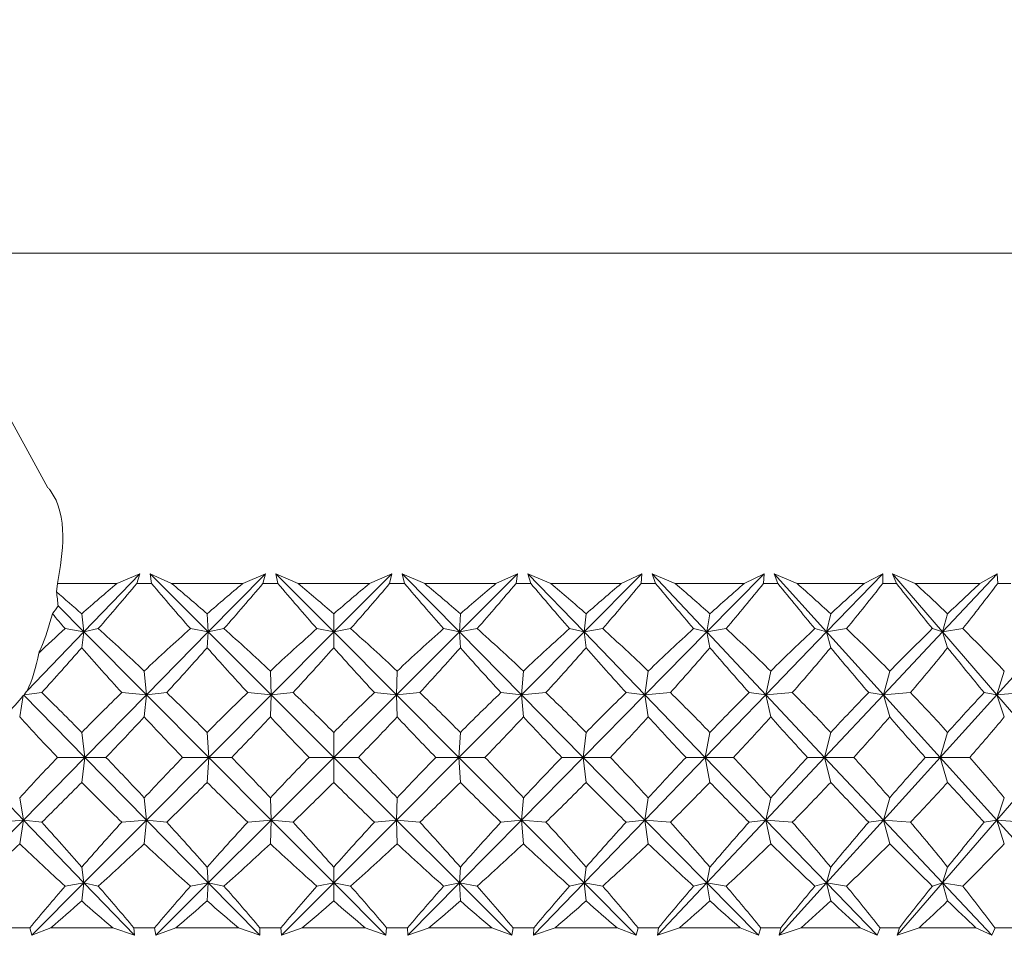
# Model space of a CAD drawing. Header units: inches. Extents: x -4.2 to 22.3, y -10.2 to 17.4.
# Tile 7 of 121: x -1.297 to -0.739, y -2.545 to -2.026. Entities that reach past the tile are written whole.
import ezdxf

# ---------------------------------------------------------------- set-up
doc = ezdxf.new("R2010")
doc.units = ezdxf.units.IN
doc.header["$MEASUREMENT"] = 0

msp = doc.modelspace()

# ---------------------------------------------------------------- linework, layer by layer
at = {"color": 7, "linetype": 'Continuous', "lineweight": 15}
for p, q in [((-1.28094, -2.29136), (-1.42604, -2.0262)), ((-1.35362, -2.15853), (-0.42112, -2.15853)), ((-1.26046, -2.37294), (-1.2288, -2.34002)), ((-1.24179, -2.34553), (-1.2288, -2.34002)), ((-1.23049, -2.34553), (-1.2288, -2.34002)), ((-1.21079, -2.34553), (-1.22292, -2.34002)), ((-1.22213, -2.34553), (-1.22292, -2.34002)), ((-1.19001, -2.37294), (-1.22292, -2.34002)), ((-1.19001, -2.37294), (-1.15766, -2.34002)), ((-1.1705, -2.34553), (-1.15766, -2.34002)), ((-1.15908, -2.34553), (-1.15766, -2.34002)), ((-1.13922, -2.34553), (-1.15174, -2.34002)), ((-1.15064, -2.34553), (-1.15174, -2.34002)), ((-1.11893, -2.37294), (-1.15174, -2.34002)), ((-1.11893, -2.37294), (-1.08617, -2.34002)), ((-1.09874, -2.34553), (-1.08617, -2.34002)), ((-1.08731, -2.34553), (-1.08617, -2.34002)), ((-1.06744, -2.34553), (-1.08024, -2.34002)), ((-1.07886, -2.34553), (-1.08024, -2.34002)), ((-1.04781, -2.37294), (-1.08024, -2.34002)), ((-1.04781, -2.37294), (-1.01489, -2.34002)), ((-1.0271, -2.34553), (-1.01489, -2.34002)), ((-1.01574, -2.34553), (-1.01489, -2.34002)), ((-0.99603, -2.34553), (-1.009, -2.34002)), ((-1.00735, -2.34553), (-1.009, -2.34002)), ((-0.97721, -2.37294), (-1.009, -2.34002)), ((-0.97721, -2.37294), (-0.94441, -2.34002)), ((-0.95615, -2.34553), (-0.94441, -2.34002)), ((-0.94495, -2.34553), (-0.94441, -2.34002)), ((-0.92556, -2.34553), (-0.93861, -2.34002)), ((-0.9367, -2.34553), (-0.93861, -2.34002)), ((-0.90771, -2.37294), (-0.93861, -2.34002)), ((-0.90771, -2.37294), (-0.87528, -2.34002)), ((-0.88646, -2.34553), (-0.87528, -2.34002)), ((-0.87552, -2.34553), (-0.87528, -2.34002)), ((-0.8566, -2.34553), (-0.86962, -2.34002)), ((-0.86746, -2.34553), (-0.86962, -2.34002)), ((-0.83986, -2.37294), (-0.86962, -2.34002)), ((-0.83986, -2.37294), (-0.80807, -2.34002)), ((-0.8186, -2.34553), (-0.80807, -2.34002)), ((-0.808, -2.34553), (-0.80807, -2.34002)), ((-0.78971, -2.34553), (-0.80259, -2.34002)), ((-0.80021, -2.34553), (-0.80259, -2.34002)), ((-0.77421, -2.37294), (-0.80259, -2.34002)), ((-0.77421, -2.37294), (-0.74331, -2.34002)), ((-0.75312, -2.34553), (-0.74331, -2.34002)), ((-0.74294, -2.34553), (-0.74331, -2.34002)), ((-1.27549, -2.34553), (-1.27601, -2.35028)), ((-1.24179, -2.34553), (-1.27549, -2.34553)), ((-1.22213, -2.34553), (-1.23049, -2.34553)), ((-1.1705, -2.34553), (-1.21079, -2.34553)), ((-1.15064, -2.34553), (-1.15908, -2.34553)), ((-1.09874, -2.34553), (-1.13922, -2.34553)), ((-1.07886, -2.34553), (-1.08731, -2.34553)), ((-1.0271, -2.34553), (-1.06744, -2.34553)), ((-1.00735, -2.34553), (-1.01574, -2.34553)), ((-0.95615, -2.34553), (-0.99603, -2.34553)), ((-0.9367, -2.34553), (-0.94495, -2.34553)), ((-0.88646, -2.34553), (-0.92556, -2.34553)), ((-0.86746, -2.34553), (-0.87552, -2.34553)), ((-0.8186, -2.34553), (-0.8566, -2.34553)), ((-0.80021, -2.34553), (-0.808, -2.34553)), ((-0.75312, -2.34553), (-0.78971, -2.34553)), ((-0.73547, -2.34553), (-0.74294, -2.34553)), ((-1.26046, -2.37294), (-1.27505, -2.35828)), ((-1.26046, -2.37294), (-1.26173, -2.36274)), ((-1.19001, -2.37294), (-1.19067, -2.36274)), ((-1.11893, -2.37294), (-1.11898, -2.36274)), ((-1.04781, -2.37294), (-1.04725, -2.36274)), ((-0.97721, -2.37294), (-0.97604, -2.36274)), ((-0.90771, -2.37294), (-0.90595, -2.36274)), ((-0.83986, -2.37294), (-0.83752, -2.36274)), ((-0.77421, -2.37294), (-0.77131, -2.36274)), ((-1.29268, -2.40642), (-1.26046, -2.37294)), ((-1.26046, -2.37294), (-1.2711, -2.37112)), ((-1.26046, -2.37294), (-1.26173, -2.38191)), ((-1.26046, -2.37294), (-1.25234, -2.37112)), ((-1.22501, -2.40856), (-1.26046, -2.37294)), ((-1.22501, -2.40856), (-1.19001, -2.37294)), ((-1.19001, -2.37294), (-1.20016, -2.37112)), ((-1.19001, -2.37294), (-1.19067, -2.38191)), ((-1.19001, -2.37294), (-1.18116, -2.37112)), ((-1.15438, -2.40856), (-1.19001, -2.37294)), ((-1.15438, -2.40856), (-1.11893, -2.37294)), ((-1.11893, -2.37294), (-1.12852, -2.37112)), ((-1.11893, -2.37294), (-1.11898, -2.38191)), ((-1.11893, -2.37294), (-1.10943, -2.37112)), ((-1.08343, -2.40856), (-1.11893, -2.37294)), ((-1.08343, -2.40856), (-1.04781, -2.37294)), ((-1.04781, -2.37294), (-1.05676, -2.37112)), ((-1.04781, -2.37294), (-1.03774, -2.37112)), ((-1.01271, -2.40856), (-1.04781, -2.37294)), ((-1.04781, -2.37294), (-1.04725, -2.38191)), ((-1.01271, -2.40856), (-0.97721, -2.37294)), ((-0.97721, -2.37294), (-0.98546, -2.37112)), ((-0.97721, -2.37294), (-0.96665, -2.37112)), ((-0.97721, -2.37294), (-0.97604, -2.38191)), ((-0.9428, -2.40856), (-0.97721, -2.37294)), ((-0.9428, -2.40856), (-0.90771, -2.37294)), ((-0.90771, -2.37294), (-0.91518, -2.37112)), ((-0.90771, -2.37294), (-0.89674, -2.37112)), ((-0.90771, -2.37294), (-0.90595, -2.38191)), ((-0.87427, -2.40856), (-0.90771, -2.37294)), ((-0.87427, -2.40856), (-0.83986, -2.37294)), ((-0.83986, -2.37294), (-0.8465, -2.37112)), ((-0.83986, -2.37294), (-0.82857, -2.37112)), ((-0.83986, -2.37294), (-0.83752, -2.38191)), ((-0.80765, -2.40856), (-0.83986, -2.37294)), ((-0.80765, -2.40856), (-0.77421, -2.37294)), ((-0.77421, -2.37294), (-0.77996, -2.37112)), ((-0.77421, -2.37294), (-0.7627, -2.37112)), ((-0.77421, -2.37294), (-0.77131, -2.38191)), ((-0.7435, -2.40856), (-0.77421, -2.37294)), ((-0.7435, -2.40856), (-0.7113, -2.37294)), ((-1.22501, -2.40856), (-1.22631, -2.39514)), ((-1.15438, -2.40856), (-1.15486, -2.39514)), ((-1.08343, -2.40856), (-1.08308, -2.39514)), ((-1.01271, -2.40856), (-1.01154, -2.39514)), ((-0.9428, -2.40856), (-0.94082, -2.39514)), ((-0.87427, -2.40856), (-0.87149, -2.39514)), ((-0.80765, -2.40856), (-0.8041, -2.39514)), ((-0.7435, -2.40856), (-0.7392, -2.39514)), ((-1.25987, -2.44404), (-1.29441, -2.40889)), ((-1.29437, -2.40852), (-1.2843, -2.40733)), ((-1.25987, -2.44404), (-1.22501, -2.40856)), ((-1.22501, -2.40856), (-1.23904, -2.40733)), ((-1.22501, -2.40856), (-1.22631, -2.42115)), ((-1.22501, -2.40856), (-1.21356, -2.40733)), ((-1.1897, -2.44404), (-1.22501, -2.40856)), ((-1.1897, -2.44404), (-1.15438, -2.40856)), ((-1.15438, -2.40856), (-1.16771, -2.40733)), ((-1.15438, -2.40856), (-1.15486, -2.42115)), ((-1.15438, -2.40856), (-1.14201, -2.40733)), ((-1.11891, -2.44404), (-1.15438, -2.40856)), ((-1.11891, -2.44404), (-1.08343, -2.40856)), ((-1.08343, -2.40856), (-1.09595, -2.40733)), ((-1.08343, -2.40856), (-1.07023, -2.40733)), ((-1.04807, -2.44404), (-1.08343, -2.40856)), ((-1.08343, -2.40856), (-1.08308, -2.42115)), ((-1.04807, -2.44404), (-1.01271, -2.40856)), ((-1.01271, -2.40856), (-1.02432, -2.40733)), ((-1.01271, -2.40856), (-0.99879, -2.40733)), ((-1.01271, -2.40856), (-1.01154, -2.42115)), ((-0.97776, -2.44404), (-1.01271, -2.40856)), ((-0.97776, -2.44404), (-0.9428, -2.40856)), ((-0.9428, -2.40856), (-0.95341, -2.40733)), ((-0.9428, -2.40856), (-0.92828, -2.40733)), ((-0.9428, -2.40856), (-0.94082, -2.42115)), ((-0.90854, -2.44404), (-0.9428, -2.40856)), ((-0.90854, -2.44404), (-0.87427, -2.40856)), ((-0.87427, -2.40856), (-0.88379, -2.40733)), ((-0.87427, -2.40856), (-0.85925, -2.40733)), ((-0.87427, -2.40856), (-0.87149, -2.42115)), ((-0.84096, -2.44404), (-0.87427, -2.40856)), ((-0.84096, -2.44404), (-0.80765, -2.40856)), ((-0.80765, -2.40856), (-0.81601, -2.40733)), ((-0.80765, -2.40856), (-0.79227, -2.40733)), ((-0.80765, -2.40856), (-0.8041, -2.42115)), ((-0.77558, -2.44404), (-0.80765, -2.40856)), ((-0.77558, -2.44404), (-0.7435, -2.40856)), ((-0.7435, -2.40856), (-0.75062, -2.40733)), ((-0.7435, -2.40856), (-0.72787, -2.40733)), ((-0.7435, -2.40856), (-0.7392, -2.42115)), ((-0.71291, -2.44404), (-0.7435, -2.40856)), ((-1.29481, -2.40905), (-1.29685, -2.42115)), ((-1.25987, -2.44404), (-1.26173, -2.4299)), ((-1.1897, -2.44404), (-1.19067, -2.4299)), ((-1.11891, -2.44404), (-1.11898, -2.4299)), ((-1.04807, -2.44404), (-1.04725, -2.4299)), ((-0.97776, -2.44404), (-0.97604, -2.4299)), ((-0.90854, -2.44404), (-0.90595, -2.4299)), ((-0.84096, -2.44404), (-0.83752, -2.4299)), ((-0.77558, -2.44404), (-0.77131, -2.4299)), ((-1.29473, -2.47952), (-1.32886, -2.44404)), ((-1.29473, -2.47952), (-1.25987, -2.44404)), ((-1.25987, -2.44404), (-1.27543, -2.44404)), ((-1.25987, -2.44404), (-1.26173, -2.45818)), ((-1.22501, -2.47952), (-1.25987, -2.44404)), ((-1.25987, -2.44404), (-1.24798, -2.44404)), ((-1.22501, -2.47952), (-1.1897, -2.44404)), ((-1.1897, -2.44404), (-1.20456, -2.44404)), ((-1.1897, -2.44404), (-1.19067, -2.45818)), ((-1.15438, -2.47952), (-1.1897, -2.44404)), ((-1.1897, -2.44404), (-1.17675, -2.44404)), ((-1.15438, -2.47952), (-1.11891, -2.44404)), ((-1.11891, -2.44404), (-1.13295, -2.44404)), ((-1.11891, -2.44404), (-1.11898, -2.45818)), ((-1.08343, -2.47952), (-1.11891, -2.44404)), ((-1.11891, -2.44404), (-1.10501, -2.44404)), ((-1.08343, -2.47952), (-1.04807, -2.44404)), ((-1.04807, -2.44404), (-1.06118, -2.44404)), ((-1.01271, -2.47952), (-1.04807, -2.44404)), ((-1.04807, -2.44404), (-1.04725, -2.45818)), ((-1.04807, -2.44404), (-1.03333, -2.44404)), ((-1.01271, -2.47952), (-0.97776, -2.44404)), ((-0.97776, -2.44404), (-0.98983, -2.44404)), ((-0.97776, -2.44404), (-0.97604, -2.45818)), ((-0.9428, -2.47952), (-0.97776, -2.44404)), ((-0.97776, -2.44404), (-0.9623, -2.44404)), ((-0.9428, -2.47952), (-0.90854, -2.44404)), ((-0.90854, -2.44404), (-0.91947, -2.44404)), ((-0.90854, -2.44404), (-0.90595, -2.45818)), ((-0.87427, -2.47952), (-0.90854, -2.44404)), ((-0.90854, -2.44404), (-0.89248, -2.44404)), ((-0.87427, -2.47952), (-0.84096, -2.44404)), ((-0.84096, -2.44404), (-0.85067, -2.44404)), ((-0.84096, -2.44404), (-0.83752, -2.45818)), ((-0.80765, -2.47952), (-0.84096, -2.44404)), ((-0.84096, -2.44404), (-0.82444, -2.44404)), ((-0.80765, -2.47952), (-0.77558, -2.44404)), ((-0.77558, -2.44404), (-0.78399, -2.44404)), ((-0.77558, -2.44404), (-0.77131, -2.45818)), ((-0.7435, -2.47952), (-0.77558, -2.44404)), ((-0.77558, -2.44404), (-0.75873, -2.44404)), ((-0.7435, -2.47952), (-0.71291, -2.44404)), ((-1.29473, -2.47952), (-1.29685, -2.46693)), ((-1.22501, -2.47952), (-1.22631, -2.46693)), ((-1.15438, -2.47952), (-1.15486, -2.46693)), ((-1.08343, -2.47952), (-1.08308, -2.46693)), ((-1.01271, -2.47952), (-1.01154, -2.46693)), ((-0.9428, -2.47952), (-0.94082, -2.46693)), ((-0.87427, -2.47952), (-0.87149, -2.46693)), ((-0.80765, -2.47952), (-0.8041, -2.46693)), ((-0.7435, -2.47952), (-0.7392, -2.46693)), ((-1.32974, -2.51514), (-1.29473, -2.47952)), ((-1.29473, -2.47952), (-1.30935, -2.48074)), ((-1.29473, -2.47952), (-1.29685, -2.49293)), ((-1.26046, -2.51514), (-1.29473, -2.47952)), ((-1.29473, -2.47952), (-1.2843, -2.48074)), ((-1.26046, -2.51514), (-1.22501, -2.47952)), ((-1.22501, -2.47952), (-1.23904, -2.48074)), ((-1.22501, -2.47952), (-1.22631, -2.49293)), ((-1.19001, -2.51514), (-1.22501, -2.47952)), ((-1.22501, -2.47952), (-1.21356, -2.48074)), ((-1.19001, -2.51514), (-1.15438, -2.47952)), ((-1.15438, -2.47952), (-1.16771, -2.48074)), ((-1.15438, -2.47952), (-1.15486, -2.49293)), ((-1.11893, -2.51514), (-1.15438, -2.47952)), ((-1.15438, -2.47952), (-1.14201, -2.48074)), ((-1.11893, -2.51514), (-1.08343, -2.47952)), ((-1.08343, -2.47952), (-1.09595, -2.48074)), ((-1.04781, -2.51514), (-1.08343, -2.47952)), ((-1.08343, -2.47952), (-1.08308, -2.49293)), ((-1.08343, -2.47952), (-1.07023, -2.48074)), ((-1.04781, -2.51514), (-1.01271, -2.47952)), ((-1.01271, -2.47952), (-1.02432, -2.48074)), ((-1.01271, -2.47952), (-1.01154, -2.49293)), ((-0.97721, -2.51514), (-1.01271, -2.47952)), ((-1.01271, -2.47952), (-0.99879, -2.48074)), ((-0.97721, -2.51514), (-0.9428, -2.47952)), ((-0.9428, -2.47952), (-0.95341, -2.48074)), ((-0.9428, -2.47952), (-0.94082, -2.49293)), ((-0.90771, -2.51514), (-0.9428, -2.47952)), ((-0.9428, -2.47952), (-0.92828, -2.48074)), ((-0.90771, -2.51514), (-0.87427, -2.47952)), ((-0.87427, -2.47952), (-0.88379, -2.48074)), ((-0.87427, -2.47952), (-0.87149, -2.49293)), ((-0.83986, -2.51514), (-0.87427, -2.47952)), ((-0.87427, -2.47952), (-0.85925, -2.48074)), ((-0.83986, -2.51514), (-0.80765, -2.47952)), ((-0.80765, -2.47952), (-0.81601, -2.48074)), ((-0.80765, -2.47952), (-0.8041, -2.49293)), ((-0.77421, -2.51514), (-0.80765, -2.47952)), ((-0.80765, -2.47952), (-0.79227, -2.48074)), ((-0.77421, -2.51514), (-0.7435, -2.47952)), ((-0.7435, -2.47952), (-0.75062, -2.48074)), ((-0.7435, -2.47952), (-0.7392, -2.49293)), ((-0.7113, -2.51514), (-0.7435, -2.47952)), ((-0.7435, -2.47952), (-0.72787, -2.48074)), ((-1.26046, -2.51514), (-1.26173, -2.50616)), ((-1.19001, -2.51514), (-1.19067, -2.50616)), ((-1.11893, -2.51514), (-1.11898, -2.50616)), ((-1.04781, -2.51514), (-1.04725, -2.50616)), ((-0.97721, -2.51514), (-0.97604, -2.50616)), ((-0.90771, -2.51514), (-0.90595, -2.50616)), ((-0.83986, -2.51514), (-0.83752, -2.50616)), ((-0.77421, -2.51514), (-0.77131, -2.50616)), ((-1.29, -2.54482), (-1.26046, -2.51514)), ((-1.26046, -2.51514), (-1.2711, -2.51696)), ((-1.26046, -2.51514), (-1.26173, -2.52534)), ((-1.26046, -2.51514), (-1.25234, -2.51696)), ((-1.23191, -2.54482), (-1.26046, -2.51514)), ((-1.21968, -2.54482), (-1.19001, -2.51514)), ((-1.19001, -2.51514), (-1.20016, -2.51696)), ((-1.19001, -2.51514), (-1.19067, -2.52534)), ((-1.19001, -2.51514), (-1.18116, -2.51696)), ((-1.16084, -2.54482), (-1.19001, -2.51514)), ((-1.14851, -2.54482), (-1.11893, -2.51514)), ((-1.11893, -2.51514), (-1.12852, -2.51696)), ((-1.11893, -2.51514), (-1.11898, -2.52534)), ((-1.08939, -2.54482), (-1.11893, -2.51514)), ((-1.11893, -2.51514), (-1.10943, -2.51696)), ((-1.07705, -2.54482), (-1.04781, -2.51514)), ((-1.04781, -2.51514), (-1.05676, -2.51696)), ((-1.04781, -2.51514), (-1.04725, -2.52534)), ((-1.01813, -2.54482), (-1.04781, -2.51514)), ((-1.04781, -2.51514), (-1.03774, -2.51696)), ((-1.00588, -2.54482), (-0.97721, -2.51514)), ((-0.97721, -2.51514), (-0.98546, -2.51696)), ((-0.97721, -2.51514), (-0.97604, -2.52534)), ((-0.94763, -2.54482), (-0.97721, -2.51514)), ((-0.97721, -2.51514), (-0.96665, -2.51696)), ((-0.93557, -2.54482), (-0.90771, -2.51514)), ((-0.90771, -2.51514), (-0.91518, -2.51696)), ((-0.90771, -2.51514), (-0.90595, -2.52534)), ((-0.87847, -2.54482), (-0.90771, -2.51514)), ((-0.90771, -2.51514), (-0.89674, -2.51696)), ((-0.86669, -2.54482), (-0.83986, -2.51514)), ((-0.83986, -2.51514), (-0.8465, -2.51696)), ((-0.83986, -2.51514), (-0.83752, -2.52534)), ((-0.8112, -2.54482), (-0.83986, -2.51514)), ((-0.83986, -2.51514), (-0.82857, -2.51696)), ((-0.7998, -2.54482), (-0.77421, -2.51514)), ((-0.77421, -2.51514), (-0.77996, -2.51696)), ((-0.77421, -2.51514), (-0.77131, -2.52534)), ((-0.74635, -2.54482), (-0.77421, -2.51514)), ((-0.77421, -2.51514), (-0.7627, -2.51696)), ((-1.29105, -2.54053), (-1.30263, -2.54053)), ((-1.29105, -2.54053), (-1.29, -2.54482)), ((-1.2792, -2.54053), (-1.29, -2.54482)), ((-1.24418, -2.54053), (-1.2792, -2.54053)), ((-1.24418, -2.54053), (-1.23191, -2.54482)), ((-1.23219, -2.54053), (-1.23191, -2.54482)), ((-1.22042, -2.54053), (-1.23219, -2.54053)), ((-1.22042, -2.54053), (-1.21968, -2.54482)), ((-1.20838, -2.54053), (-1.21968, -2.54482)), ((-1.17291, -2.54053), (-1.20838, -2.54053)), ((-1.17291, -2.54053), (-1.16084, -2.54482)), ((-1.1608, -2.54053), (-1.16084, -2.54482)), ((-1.14893, -2.54053), (-1.1608, -2.54053)), ((-1.14893, -2.54053), (-1.14851, -2.54482)), ((-1.1368, -2.54053), (-1.14851, -2.54482)), ((-1.10116, -2.54053), (-1.1368, -2.54053)), ((-1.10116, -2.54053), (-1.08939, -2.54482)), ((-1.08902, -2.54053), (-1.08939, -2.54482)), ((-1.07714, -2.54053), (-1.08902, -2.54053)), ((-1.07714, -2.54053), (-1.07705, -2.54482)), ((-1.06502, -2.54053), (-1.07705, -2.54482)), ((-1.0295, -2.54053), (-1.06502, -2.54053)), ((-1.0295, -2.54053), (-1.01813, -2.54482)), ((-1.01744, -2.54053), (-1.01813, -2.54482)), ((-1.00565, -2.54053), (-1.01744, -2.54053)), ((-1.00565, -2.54053), (-1.00588, -2.54482)), ((-0.99364, -2.54053), (-1.00588, -2.54482)), ((-0.95852, -2.54053), (-0.99364, -2.54053)), ((-0.95852, -2.54053), (-0.94763, -2.54482)), ((-0.94663, -2.54053), (-0.94763, -2.54482)), ((-0.93502, -2.54053), (-0.94663, -2.54053)), ((-0.93502, -2.54053), (-0.93557, -2.54482)), ((-0.92321, -2.54053), (-0.93557, -2.54482)), ((-0.88878, -2.54053), (-0.92321, -2.54053)), ((-0.88878, -2.54053), (-0.87847, -2.54482)), ((-0.87716, -2.54053), (-0.87847, -2.54482)), ((-0.86583, -2.54053), (-0.87716, -2.54053)), ((-0.86583, -2.54053), (-0.86669, -2.54482)), ((-0.85431, -2.54053), (-0.86669, -2.54482)), ((-0.82085, -2.54053), (-0.85431, -2.54053)), ((-0.82085, -2.54053), (-0.8112, -2.54482)), ((-0.80959, -2.54053), (-0.8112, -2.54482)), ((-0.79862, -2.54053), (-0.80959, -2.54053)), ((-0.79862, -2.54053), (-0.7998, -2.54482)), ((-0.7875, -2.54053), (-0.7998, -2.54482)), ((-0.75528, -2.54053), (-0.7875, -2.54053)), ((-0.75528, -2.54053), (-0.74635, -2.54482)), ((-0.74447, -2.54053), (-0.74635, -2.54482)), ((-0.73395, -2.54053), (-0.74447, -2.54053))]:
    msp.add_line(p, q, dxfattribs=at)
for centre, major_axis, ratio, start_param, end_param in [((-1.11316, -3.56127), (0.36695, 1.37255), 0.517929, 0.638009, 0.663312), ((-1.11316, -1.32681), (0.68982, 1.37055), 0.295613, 4.006467, 4.034133), ((-1.11316, -1.32681), (-0.56154, 1.36569), 0.417225, 2.226856, 2.254521), ((-1.11316, -3.56127), (-0.56978, 1.36569), 0.411193, 5.587566, 5.612868), ((-1.11316, -3.56127), (0.44149, 1.36883), 0.487384, 0.656339, 0.681641), ((-1.11316, -1.32681), (0.65599, 1.36814), 0.334688, 4.017884, 4.045549), ((-1.11316, -1.32681), (-0.60919, 1.36621), 0.379546, 2.229105, 2.25677), ((-1.11316, -3.56127), (-0.5156, 1.36628), 0.4477, 5.590095, 5.615397), ((-1.11316, -3.56127), (0.50601, 1.36651), 0.453446, 0.666774, 0.692077), ((-1.11316, -1.32681), (0.61625, 1.36641), 0.373339, 4.025576, 4.053241), ((-1.11316, -1.32681), (-0.64997, 1.3678), 0.340995, 2.236114, 2.263779), ((-1.11316, -3.56127), (-0.45262, 1.36835), 0.482076, 5.599338, 5.624641), ((-1.11316, -3.56127), (0.56154, 1.36569), 0.417225, 0.670317, 0.69562), ((-1.11316, -1.32681), (0.56978, 1.36569), 0.411193, 4.028664, 4.056329), ((-1.11316, -1.32681), (-0.68471, 1.37013), 0.301969, 2.24698, 2.274645), ((-1.11316, -3.56127), (-0.37975, 1.37186), 0.513259, 5.616332, 5.641634), ((-1.11316, -3.56127), (0.60919, 1.36621), 0.379546, 0.668068, 0.69337), ((-1.11316, -1.32681), (0.5156, 1.36628), 0.4477, 4.026136, 4.053801), ((-1.11316, -1.32681), (-0.71407, 1.37288), 0.262732, 2.260943, 2.288608), ((-1.11316, -3.56127), (-0.29632, 1.37637), 0.539896, 5.641752, 5.667054), ((-1.11316, -3.56127), (0.64997, 1.3678), 0.340995, 0.661059, 0.686362), ((-1.11316, -1.32681), (0.45262, 1.36835), 0.482076, 4.016892, 4.044557), ((-1.11316, -1.32681), (-0.73858, 1.37578), 0.223447, 2.27737, 2.305035), ((-1.11316, -3.56127), (-0.20255, 1.38098), 0.560422, 5.675452, 5.700754), ((-1.11316, -3.56127), (0.68471, 1.37013), 0.301969, 0.650193, 0.675496), ((-1.11316, -1.32681), (0.37975, 1.37186), 0.513259, 3.999899, 4.027564), ((-1.11316, -1.32681), (-0.75863, 1.37858), 0.184206, 2.295733, 2.323398), ((-1.11316, -3.56127), (-0.10031, 1.38445), 0.573288, 5.715953, 5.741256), ((-1.11316, -3.56127), (0.71407, 1.37288), 0.262732, 0.63623, 0.661532), ((-1.11316, -1.32681), (0.29632, 1.37637), 0.539896, 3.974478, 4.002143), ((-1.11316, -3.56127), (-0.61625, 1.36641), 0.373339, 5.590654, 5.608861), ((-1.35028, -2.35941), (-0.0229, 0.17304), 0.428687, 4.662205, 4.70841), ((-1.38031, -2.30453), (0.10919, -0.04639), 0.629115, 6.099247, 6.171615), ((-1.11316, -1.32681), (-0.50601, 1.36651), 0.453446, 2.248869, 2.258064), ((-1.11316, -3.56127), (0.36695, 1.37255), 0.517929, 0.675244, 0.694381), ((-1.11316, -3.56127), (-0.61625, 1.36641), 0.373339, 5.545774, 5.578721), ((-1.11316, -3.56127), (0.44149, 1.36883), 0.487384, 0.693574, 0.726521), ((-1.11316, -3.56127), (-0.56978, 1.36569), 0.411193, 5.542686, 5.575633), ((-1.11316, -3.56127), (0.50601, 1.36651), 0.453446, 0.704009, 0.736957), ((-1.11316, -3.56127), (-0.5156, 1.36628), 0.4477, 5.545215, 5.578162), ((-1.11316, -3.56127), (0.56154, 1.36569), 0.417225, 0.707552, 0.740499), ((-1.11316, -3.56127), (-0.45262, 1.36835), 0.482076, 5.554458, 5.587406), ((-1.11316, -3.56127), (0.60919, 1.36621), 0.379546, 0.705303, 0.73825), ((-1.11316, -3.56127), (-0.37975, 1.37186), 0.513259, 5.571452, 5.604399), ((-1.11316, -3.56127), (0.64997, 1.3678), 0.340995, 0.698294, 0.731242), ((-1.11316, -3.56127), (-0.29632, 1.37637), 0.539896, 5.596872, 5.629819), ((-1.11316, -3.56127), (0.68471, 1.37013), 0.301969, 0.687428, 0.720375), ((-1.11316, -3.56127), (-0.20255, 1.38098), 0.560422, 5.630572, 5.663519), ((-1.11316, -3.56127), (0.71407, 1.37288), 0.262732, 0.673465, 0.706412), ((-1.11316, -3.56127), (-0.10031, 1.38445), 0.573288, 5.671073, 5.704021), ((-1.42028, -2.2315), (-0.10854, 0.19627), 0.419091, 3.433014, 3.619027), ((-1.11316, -1.32681), (0.68982, 1.37055), 0.295613, 3.965743, 3.994535), ((-1.11316, -1.32681), (-0.50601, 1.36651), 0.453446, 2.269996, 2.298789), ((-1.11316, -1.32681), (0.65599, 1.36814), 0.334688, 3.97716, 4.005952), ((-1.11316, -1.32681), (-0.56154, 1.36569), 0.417225, 2.266454, 2.295246), ((-1.11316, -1.32681), (0.61625, 1.36641), 0.373339, 3.984851, 4.013644), ((-1.11316, -1.32681), (-0.60919, 1.36621), 0.379546, 2.268703, 2.297495), ((-1.11316, -1.32681), (0.56978, 1.36569), 0.411193, 3.98794, 4.016732), ((-1.11316, -1.32681), (-0.64997, 1.3678), 0.340995, 2.275711, 2.304503), ((-1.11316, -1.32681), (0.5156, 1.36628), 0.4477, 3.985411, 4.014203), ((-1.11316, -1.32681), (-0.68471, 1.37013), 0.301969, 2.286577, 2.31537), ((-1.11316, -1.32681), (0.45262, 1.36835), 0.482076, 3.976167, 4.004959), ((-1.11316, -1.32681), (-0.71407, 1.37288), 0.262732, 2.300541, 2.329333), ((-1.11316, -1.32681), (0.37975, 1.37186), 0.513259, 3.959174, 3.987966), ((-1.11316, -1.32681), (-0.73858, 1.37578), 0.223447, 2.316968, 2.34576), ((-1.11316, -1.32681), (0.29632, 1.37637), 0.539896, 3.933754, 3.962546), ((-1.11316, -1.32681), (-0.75863, 1.37858), 0.184206, 2.33533, 2.364122), ((-1.36424, -2.3339), (0.10631, -0.04073), 0.672311, 5.649111, 5.653904), ((-1.36652, -2.32973), (-0.02174, 0.17955), 0.391837, 4.208953, 4.211258), ((-1.34074, -2.37684), (0.06532, 0.07262), 0.571449, 4.788836, 4.816496), ((-1.11316, -3.56127), (-0.65599, 1.36814), 0.334688, 5.508586, 5.537378), ((-1.11316, -3.56127), (0.44149, 1.36883), 0.487384, 0.742609, 0.771401), ((-1.11316, -3.56127), (-0.61625, 1.36641), 0.373339, 5.500894, 5.529686), ((-1.11316, -3.56127), (0.50601, 1.36651), 0.453446, 0.753044, 0.781836), ((-1.11316, -3.56127), (-0.56978, 1.36569), 0.411193, 5.497806, 5.526598), ((-1.11316, -3.56127), (0.56154, 1.36569), 0.417225, 0.756587, 0.785379), ((-1.11316, -3.56127), (-0.5156, 1.36628), 0.4477, 5.500335, 5.529127), ((-1.11316, -3.56127), (0.60919, 1.36621), 0.379546, 0.754338, 0.78313), ((-1.11316, -3.56127), (-0.45262, 1.36835), 0.482076, 5.509578, 5.538371), ((-1.11316, -3.56127), (0.64997, 1.3678), 0.340995, 0.747329, 0.776122), ((-1.11316, -3.56127), (-0.37975, 1.37186), 0.513259, 5.526572, 5.555364), ((-1.11316, -3.56127), (0.68471, 1.37013), 0.301969, 0.736463, 0.765255), ((-1.11316, -3.56127), (-0.29632, 1.37637), 0.539896, 5.551992, 5.580784), ((-1.11316, -3.56127), (0.71407, 1.37288), 0.262732, 0.7225, 0.751292), ((-1.11316, -3.56127), (-0.20255, 1.38098), 0.560422, 5.585692, 5.614484), ((-1.11316, -3.56127), (0.73858, 1.37578), 0.223447, 0.706073, 0.734865), ((-1.34074, -2.37684), (0.06532, 0.07262), 0.571449, 4.49114, 4.781737), ((-1.11316, -1.32681), (-0.44149, 1.36883), 0.487384, 2.325312, 2.352729), ((-1.11316, -1.32681), (0.65599, 1.36814), 0.334688, 3.933655, 3.961072), ((-1.11316, -1.32681), (-0.50601, 1.36651), 0.453446, 2.314876, 2.342293), ((-1.11316, -1.32681), (0.61625, 1.36641), 0.373339, 3.941347, 3.968764), ((-1.11316, -1.32681), (-0.56154, 1.36569), 0.417225, 2.311333, 2.33875), ((-1.11316, -1.32681), (0.56978, 1.36569), 0.411193, 3.944435, 3.971852), ((-1.11316, -1.32681), (-0.60919, 1.36621), 0.379546, 2.313583, 2.341), ((-1.11316, -1.32681), (0.5156, 1.36628), 0.4477, 3.941906, 3.969323), ((-1.11316, -1.32681), (-0.64997, 1.3678), 0.340995, 2.320591, 2.348008), ((-1.11316, -1.32681), (0.45262, 1.36835), 0.482076, 3.932663, 3.96008), ((-1.11316, -1.32681), (-0.68471, 1.37013), 0.301969, 2.331457, 2.358874), ((-1.11316, -1.32681), (0.37975, 1.37186), 0.513259, 3.915669, 3.943086), ((-1.11316, -1.32681), (-0.71407, 1.37288), 0.262732, 2.345421, 2.372838), ((-1.11316, -1.32681), (0.29632, 1.37637), 0.539896, 3.890249, 3.917666), ((-1.11316, -1.32681), (-0.73858, 1.37578), 0.223447, 2.361848, 2.389264), ((-1.11316, -1.32681), (0.20255, 1.38098), 0.560422, 3.856549, 3.883966), ((-1.11316, -3.56127), (0.44149, 1.36883), 0.487384, 0.788864, 0.816281), ((-1.11316, -3.56127), (-0.65599, 1.36814), 0.334688, 5.463706, 5.491123), ((-1.11316, -3.56127), (0.50601, 1.36651), 0.453446, 0.799299, 0.826716), ((-1.11316, -3.56127), (-0.61625, 1.36641), 0.373339, 5.456014, 5.483431), ((-1.11316, -3.56127), (0.56154, 1.36569), 0.417225, 0.802842, 0.830259), ((-1.11316, -3.56127), (-0.56978, 1.36569), 0.411193, 5.452926, 5.480343), ((-1.11316, -3.56127), (0.60919, 1.36621), 0.379546, 0.800593, 0.82801), ((-1.11316, -3.56127), (-0.5156, 1.36628), 0.4477, 5.455455, 5.482872), ((-1.11316, -3.56127), (0.64997, 1.3678), 0.340995, 0.793585, 0.821002), ((-1.11316, -3.56127), (-0.45262, 1.36835), 0.482076, 5.464698, 5.492115), ((-1.11316, -3.56127), (0.68471, 1.37013), 0.301969, 0.782718, 0.810135), ((-1.11316, -3.56127), (-0.37975, 1.37186), 0.513259, 5.481692, 5.509109), ((-1.11316, -3.56127), (0.71407, 1.37288), 0.262732, 0.768755, 0.796172), ((-1.11316, -3.56127), (-0.29632, 1.37637), 0.539896, 5.507112, 5.534529), ((-1.11316, -3.56127), (0.73858, 1.37578), 0.223447, 0.752328, 0.779745), ((-1.11316, -3.56127), (-0.20255, 1.38098), 0.560422, 5.540812, 5.568229), ((-1.11316, -1.32681), (0.65599, 1.36814), 0.334688, 3.8874, 3.916192), ((-1.11316, -1.32681), (-0.44149, 1.36883), 0.487384, 2.370192, 2.398984), ((-1.11316, -1.32681), (0.61625, 1.36641), 0.373339, 3.895092, 3.923884), ((-1.11316, -1.32681), (-0.50601, 1.36651), 0.453446, 2.359756, 2.388548), ((-1.11316, -1.32681), (0.56978, 1.36569), 0.411193, 3.89818, 3.926972), ((-1.11316, -1.32681), (-0.56154, 1.36569), 0.417225, 2.356213, 2.385006), ((-1.11316, -1.32681), (0.5156, 1.36628), 0.4477, 3.895651, 3.924443), ((-1.11316, -1.32681), (-0.60919, 1.36621), 0.379546, 2.358463, 2.387255), ((-1.11316, -1.32681), (0.45262, 1.36835), 0.482076, 3.886407, 3.9152), ((-1.11316, -1.32681), (-0.64997, 1.3678), 0.340995, 2.365471, 2.394263), ((-1.11316, -1.32681), (0.37975, 1.37186), 0.513259, 3.869414, 3.898206), ((-1.11316, -1.32681), (-0.68471, 1.37013), 0.301969, 2.376337, 2.405129), ((-1.11316, -1.32681), (0.29632, 1.37637), 0.539896, 3.843994, 3.872786), ((-1.11316, -1.32681), (-0.71407, 1.37288), 0.262732, 2.390301, 2.419093), ((-1.11316, -1.32681), (0.20255, 1.38098), 0.560422, 3.810294, 3.839086), ((-1.11316, -1.32681), (-0.73858, 1.37578), 0.223447, 2.406727, 2.43552), ((-1.11316, -3.56127), (-0.68982, 1.37055), 0.295613, 5.430243, 5.459035), ((-1.11316, -3.56127), (0.50601, 1.36651), 0.453446, 0.842804, 0.871596), ((-1.11316, -3.56127), (-0.65599, 1.36814), 0.334688, 5.418826, 5.447618), ((-1.11316, -3.56127), (0.56154, 1.36569), 0.417225, 0.846347, 0.875139), ((-1.11316, -3.56127), (-0.61625, 1.36641), 0.373339, 5.411134, 5.439927), ((-1.11316, -3.56127), (0.60919, 1.36621), 0.379546, 0.844098, 0.87289), ((-1.11316, -3.56127), (-0.56978, 1.36569), 0.411193, 5.408046, 5.436838), ((-1.11316, -3.56127), (0.64997, 1.3678), 0.340995, 0.837089, 0.865881), ((-1.11316, -3.56127), (-0.5156, 1.36628), 0.4477, 5.410575, 5.439367), ((-1.11316, -3.56127), (0.68471, 1.37013), 0.301969, 0.826223, 0.855015), ((-1.11316, -3.56127), (-0.45262, 1.36835), 0.482076, 5.419819, 5.448611), ((-1.11316, -3.56127), (0.71407, 1.37288), 0.262732, 0.81226, 0.841052), ((-1.11316, -3.56127), (-0.37975, 1.37186), 0.513259, 5.436812, 5.465604), ((-1.11316, -3.56127), (0.73858, 1.37578), 0.223447, 0.795833, 0.824625), ((-1.11316, -3.56127), (-0.29632, 1.37637), 0.539896, 5.462232, 5.491024), ((-1.11316, -3.56127), (0.75863, 1.37858), 0.184206, 0.77747, 0.806262), ((-1.11316, -1.32681), (0.65599, 1.36814), 0.334688, 3.838365, 3.871312), ((-1.11316, -1.32681), (-0.36695, 1.37255), 0.517929, 2.433401, 2.466349), ((-1.11316, -1.32681), (0.61625, 1.36641), 0.373339, 3.846057, 3.879004), ((-1.11316, -1.32681), (-0.44149, 1.36883), 0.487384, 2.415072, 2.448019), ((-1.11316, -1.32681), (0.56978, 1.36569), 0.411193, 3.849145, 3.882092), ((-1.11316, -1.32681), (-0.50601, 1.36651), 0.453446, 2.404636, 2.437584), ((-1.11316, -1.32681), (0.5156, 1.36628), 0.4477, 3.846616, 3.879563), ((-1.11316, -1.32681), (-0.56154, 1.36569), 0.417225, 2.401093, 2.434041), ((-1.11316, -1.32681), (0.45262, 1.36835), 0.482076, 3.837372, 3.87032), ((-1.11316, -1.32681), (-0.60919, 1.36621), 0.379546, 2.403342, 2.43629), ((-1.11316, -1.32681), (0.37975, 1.37186), 0.513259, 3.820379, 3.853326), ((-1.11316, -1.32681), (-0.64997, 1.3678), 0.340995, 2.410351, 2.443298), ((-1.11316, -1.32681), (0.29632, 1.37637), 0.539896, 3.794959, 3.827906), ((-1.11316, -1.32681), (-0.68471, 1.37013), 0.301969, 2.421217, 2.454165), ((-1.11316, -1.32681), (0.20255, 1.38098), 0.560422, 3.761259, 3.794206), ((-1.11316, -1.32681), (-0.71407, 1.37288), 0.262732, 2.43518, 2.468128), ((-1.11316, -1.32681), (0.10031, 1.38445), 0.573288, 3.720757, 3.753705), ((-1.11316, -3.56127), (0.50601, 1.36651), 0.453446, 0.883529, 0.909045), ((-1.11316, -3.56127), (-0.68982, 1.37055), 0.295613, 5.392794, 5.41831), ((-1.11316, -3.56127), (0.56154, 1.36569), 0.417225, 0.887072, 0.912588), ((-1.11316, -3.56127), (-0.65599, 1.36814), 0.334688, 5.381377, 5.406894), ((-1.11316, -3.56127), (0.60919, 1.36621), 0.379546, 0.884822, 0.910339), ((-1.11316, -3.56127), (-0.61625, 1.36641), 0.373339, 5.373686, 5.399202), ((-1.11316, -3.56127), (0.64997, 1.3678), 0.340995, 0.877814, 0.90333), ((-1.11316, -3.56127), (-0.56978, 1.36569), 0.411193, 5.370597, 5.396113), ((-1.11316, -3.56127), (0.68471, 1.37013), 0.301969, 0.866948, 0.892464), ((-1.11316, -3.56127), (-0.5156, 1.36628), 0.4477, 5.373126, 5.398642), ((-1.11316, -3.56127), (0.71407, 1.37288), 0.262732, 0.852984, 0.878501), ((-1.11316, -3.56127), (-0.45262, 1.36835), 0.482076, 5.38237, 5.407886), ((-1.11316, -3.56127), (0.73858, 1.37578), 0.223447, 0.836558, 0.862074), ((-1.11316, -3.56127), (-0.37975, 1.37186), 0.513259, 5.399363, 5.424879), ((-1.11316, -3.56127), (0.75863, 1.37858), 0.184206, 0.818195, 0.843711), ((-1.11316, -3.56127), (-0.29632, 1.37637), 0.539896, 5.424783, 5.450299), ((-1.11316, -1.32681), (0.61625, 1.36641), 0.373339, 3.811845, 3.834124), ((-1.11316, -1.32681), (-0.36695, 1.37255), 0.517929, 2.478281, 2.50056), ((-1.11316, -1.32681), (0.56978, 1.36569), 0.411193, 3.814934, 3.837212), ((-1.11316, -1.32681), (-0.44149, 1.36883), 0.487384, 2.459951, 2.48223), ((-1.11316, -1.32681), (0.5156, 1.36628), 0.4477, 3.812405, 3.834683), ((-1.11316, -1.32681), (-0.50601, 1.36651), 0.453446, 2.449516, 2.471795), ((-1.11316, -1.32681), (0.45262, 1.36835), 0.482076, 3.803161, 3.82544), ((-1.11316, -1.32681), (-0.56154, 1.36569), 0.417225, 2.445973, 2.468252), ((-1.11316, -1.32681), (0.37975, 1.37186), 0.513259, 3.786168, 3.808446), ((-1.11316, -1.32681), (-0.60919, 1.36621), 0.379546, 2.448222, 2.470501), ((-1.11316, -1.32681), (0.29632, 1.37637), 0.539896, 3.760748, 3.783026), ((-1.11316, -1.32681), (-0.64997, 1.3678), 0.340995, 2.455231, 2.477509), ((-1.11316, -1.32681), (0.20255, 1.38098), 0.560422, 3.727048, 3.749326), ((-1.11316, -1.32681), (-0.68471, 1.37013), 0.301969, 2.466097, 2.488376), ((-1.11316, -1.32681), (0.10031, 1.38445), 0.573288, 3.686546, 3.708825), ((-1.11316, -1.32681), (-0.71407, 1.37288), 0.262732, 2.48006, 2.502339)]:
    msp.add_ellipse(centre, major_axis=major_axis, ratio=ratio, start_param=start_param, end_param=end_param, dxfattribs=at)
for points, knots in [([(-1.27549, -2.34553), (-1.2739, -2.33652), (-1.27072, -2.31848), (-1.27437, -2.29918), (-1.28038, -2.29178), (-1.28075, -2.29132)], [0, 0, 0, 0, 0.4840535, 0.9682122, 1, 1, 1, 1]), ([(-1.2783, -2.3627), (-1.28022, -2.3694), (-1.28239, -2.37698), (-1.28569, -2.38409), (-1.28608, -2.38492)], [0, 0, 0, 0, 0.883119, 1, 1, 1, 1])]:
    msp.add_open_spline(points, degree=3, knots=knots, dxfattribs=at)

doc.saveas('drawing.dxf')
